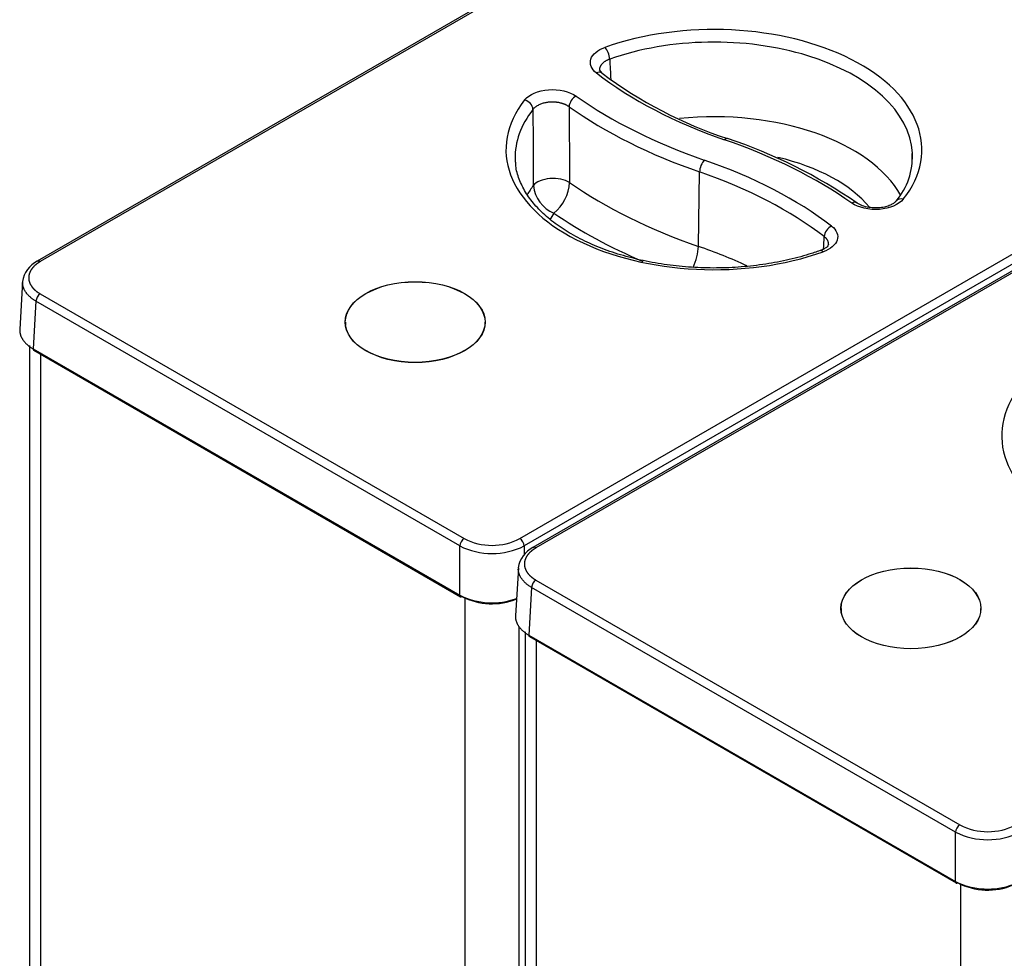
# Model space of a CAD drawing. Header units: millimetres. Extents: x 0 to 287, y 0 to 200.
# Tile 39 of 47: x 208 to 224, y 144 to 159. Entities that reach past the tile are written whole.
import ezdxf

# ---------------------------------------------------------------- set-up
doc = ezdxf.new("R2010")
doc.units = ezdxf.units.MM
doc.layers.add('130.652_BW4C_CTM', color=7, linetype='Continuous')
doc.layers.add('Standard', color=7, linetype='Continuous')

# ---------------------------------------------------------------- blocks, each defined once
blk = doc.blocks.new('SE3')
at = {"layer": '130.652_BW4C_CTM', "color": 7, "linetype": 'Continuous'}
for p, q in [((236.891, 171.711), (208.55, 155.348)), ((236.941, 171.706), (208.6, 155.343)), ((216.434, 150.82), (244.776, 167.183)), ((244.847, 167.063), (216.505, 150.7)), ((244.988, 167.037), (216.646, 150.673)), ((245.038, 167.032), (216.696, 150.668)), ((217.775, 158.419), (217.734, 158.472)), ((219.349, 155.593), (219.369, 156.807)), ((208.311, 155.018), (208.264, 154.24)), ((208.6, 154.817), (215.523, 150.82)), ((208.529, 154.697), (208.482, 153.92)), ((215.452, 150.7), (208.529, 154.697)), ((213.583, 154.355), (213.583, 154.309)), ((215.864, 154.309), (215.864, 154.355)), ((208.422, 153.972), (208.422, 143.777)), ((208.482, 153.92), (215.452, 149.896)), ((208.492, 153.896), (215.462, 149.871)), ((208.603, 153.831), (208.603, 143.519)), ((215.452, 149.896), (215.452, 150.7)), ((216.505, 150.7), (216.505, 150.556)), ((216.408, 150.343), (216.361, 149.566)), ((216.696, 150.142), (223.619, 146.145)), ((216.625, 150.023), (216.578, 149.245)), ((223.548, 146.025), (216.625, 150.023)), ((215.54, 139.514), (215.54, 149.854)), ((221.679, 149.681), (221.679, 149.634)), ((223.96, 149.634), (223.96, 149.681)), ((216.417, 149.386), (216.417, 139.531)), ((216.518, 149.298), (216.518, 139.103)), ((216.578, 149.245), (223.548, 145.221)), ((216.589, 149.221), (223.559, 145.197)), ((216.7, 149.157), (216.7, 138.845)), ((223.548, 145.221), (223.548, 146.025)), ((223.636, 134.84), (223.636, 145.179))]:
    blk.add_line(p, q, dxfattribs=at)
for centre, radius, start, end in [((222.08, 164.189), 7.199, 233.275, 251.7554), ((217.136, 149.299), 8.491, 55.5358, 71.5272), ((221.75, 157.046), 1.093, 319.2726, 3.3548), ((216.527, 156.684), 0.72, 310.0487, 356.0983), ((217.2, 156.64), 0.549, 185.6937, 247.5248), ((208.742, 154.958), 0.435, 116.2576, 172.1898), ((215.978, 151.766), 1.189, 243.7205, 296.2795), ((215.978, 151.715), 1.005, 243.0181, 296.9819), ((216.838, 150.284), 0.435, 116.2576, 172.1898), ((215.978, 150.956), 1.184, 243.6017, 290.0279), ((215.978, 150.839), 1.083, 243.0181, 291.9768), ((224.075, 147.092), 1.189, 243.7205, 296.2795), ((224.075, 147.04), 1.005, 243.0181, 296.9819), ((224.075, 146.282), 1.184, 243.6017, 290.6246), ((224.075, 146.164), 1.083, 243.0181, 292.6174)]:
    blk.add_arc(centre, radius, start, end, dxfattribs=at)
for centre, major_axis, ratio, start_param, end_param in [((219.602, 157.172), (-3.396, 0), 0.57735, 2.716357, 5.264413), ((219.602, 157.053), (-3.246, 0), 0.57735, 3.177349, 5.264413), ((217.821, 158.719), (-0.05, 0.141), 0.428181, 4.045529, 5.590146), ((217.683, 158.301), (-0.092, -0.119), 0.654096, 3.14297, 4.00996), ((223.501, 160.933), (-7.263, 0), 0.57735, 0.641665, 1.032356), ((219.602, 157.172), (3.396, 0), 0.57735, 2.71539, 5.265639), ((216.51, 157.86), (-0.118, 0.093), 0.743455, 3.696835, 5.241451), ((217.353, 157.923), (-0.087, -0.122), 0.633151, 3.983482, 5.528098), ((223.531, 160.95), (-7.967, 0), 0.57735, 0.683372, 1.032356), ((219.602, 157.053), (3.246, 0), 0.57735, 2.71539, 3.16011), ((1299.414, -293.64), (-776.801, 1138.047), 0.662821, 0.776123, 0.777189), ((1603.383, -288.908), (-1079.78, 1209.172), 0.718858, 0.683931, 0.684836), ((223.531, 160.831), (-8.117, 0), 0.57735, 0.683372, 1.032356), ((219.602, 155.857), (-3.208, 0), 0.57735, 3.453538, 4.888555), ((219.777, 157.211), (-0.049, -0.142), 0.418697, 3.141137, 3.830586), ((215.691, 153.384), (7.967, 0), 0.57735, 0.686457, 1.032356), ((219.602, 157.053), (-3.246, 0), 0.57735, 3.123075, 3.177349), ((219.602, 157.053), (3.246, 0), 0.57735, 3.16011, 3.201903), ((219.445, 156.878), (-0.049, -0.142), 0.418697, 3.830586, 5.375202), ((215.721, 153.401), (7.263, 0), 0.57735, 0.645277, 1.032356), ((219.602, 155.539), (-2.808, 0), 0.57735, 3.582778, 4.330831), ((215.721, 153.282), (7.113, 0), 0.57735, 0.645277, 1.032356), ((216.975, 156.514), (-0.35, -0.003), 0.536028, 3.82815, 5.873375), ((223.531, 159.635), (-8.156, 0), 0.57735, 0.690722, 1.032356), ((219.602, 155.857), (3.208, 0), 0.57735, -3.546114, -3.458363), ((221.854, 156.177), (-0.086, -0.123), 0.631557, 3.138855, 3.981606), ((222.696, 156.241), (0.118, -0.093), 0.743781, 2.098931, 3.156896), ((219.602, 155.539), (2.808, 0), 0.57735, -3.516862, -3.446591), ((223.531, 159.317), (-8.555, 0), 0.57735, 0.700436, 0.933871), ((221.524, 155.8), (-0.091, -0.119), 0.652326, 4.007584, 5.5522), ((-2203.167, 1099.41), (1952.4, -2054.983), 0.701606, 0.590699, 0.590788), ((219.144, 155.403), (0.13, 0.378), 0.418697, 4.438821, 5.375202), ((215.721, 152.086), (7.074, 0), 0.57735, 0.896135, 1.032356), ((221.387, 155.381), (0.05, -0.141), 0.429033, 2.448181, 3.143519), ((208.6, 155.261), (0.05, -0.0866), 0.57735, 2.356195, 3.142143), ((208.6, 154.735), (-0.05, -0.0866), 0.57735, 3.926991, 5.462881), ((208.517, 153.939), (0.025, 0.0433), 0.57735, 2.321288, 3.141593), ((227.699, 152.498), (3.396, 0), 0.57735, 2.71539, 5.265639), ((215.523, 150.738), (-0.05, -0.0866), 0.57735, 3.926991, 5.462881), ((216.434, 150.738), (0.05, -0.0866), 0.57735, 0.820305, 2.356195), ((216.696, 150.587), (0.05, -0.0866), 0.57735, 2.356195, 3.142143), ((216.696, 150.061), (-0.05, -0.0866), 0.57735, 3.926991, 5.462881), ((215.487, 149.915), (0.025, 0.0433), 0.57735, 2.321288, 3.141593), ((215.487, 149.915), (0.025, 0.0433), 0.57735, 3.141593, 3.926991), ((216.614, 149.264), (0.025, 0.0433), 0.57735, 2.321288, 3.141593), ((223.619, 146.063), (-0.05, -0.0866), 0.57735, 3.926991, 5.462881), ((223.584, 145.24), (0.025, 0.0433), 0.57735, 2.321288, 3.141593), ((223.584, 145.24), (0.025, 0.0433), 0.57735, 3.141593, 3.926991)]:
    blk.add_ellipse(centre, major_axis=major_axis, ratio=ratio, start_param=start_param, end_param=end_param, dxfattribs=at)
for centre, major_axis in [((214.723, 154.355), (1.143, 0)), ((214.723, 154.355), (-1.141, 0)), ((222.82, 149.681), (1.143, 0)), ((222.82, 149.681), (-1.141, 0))]:
    blk.add_ellipse(centre, major_axis=major_axis, ratio=0.57735, dxfattribs=at)
for points, degree, knots in [([(217.683, 158.423), (217.6, 158.487), (217.567, 158.572), (217.618, 158.728), (217.704, 158.8), (217.821, 158.842)], 3, [0, 0, 0, 0, 0.5, 0.5, 1, 1, 1, 1]), ([(217.9, 158.649), (217.895, 158.647), (217.884, 158.643), (217.869, 158.636), (217.854, 158.629), (217.839, 158.622), (217.825, 158.613), (217.812, 158.605), (217.799, 158.595), (217.787, 158.585), (217.776, 158.574), (217.767, 158.563), (217.758, 158.552), (217.751, 158.54), (217.744, 158.528), (217.74, 158.515), (217.736, 158.503), (217.734, 158.49), (217.734, 158.479), (217.734, 158.473), (217.734, 158.471)], 3, [0, 0, 0, 0, 0.0321415, 0.0649939, 0.0985314, 0.1327231, 0.1675322, 0.2029166, 0.2388289, 0.2752163, 0.3120211, 0.3491812, 0.3866306, 0.4242999, 0.4621172, 0.500009, 0.5379007, 0.5757177, 0.6133866, 0.6325819, 0.6325819, 0.6325819, 0.6325819]), ([(216.51, 157.983), (216.581, 158.073), (216.732, 158.137), (217.071, 158.162), (217.245, 158.122), (217.353, 158.046)], 3, [0, 0, 0, 0, 0.5, 0.5, 1, 1, 1, 1]), ([(217.237, 157.872), (217.233, 157.874), (217.225, 157.88), (217.212, 157.888), (217.198, 157.896), (217.184, 157.903), (217.169, 157.91), (217.153, 157.916), (217.137, 157.922), (217.121, 157.927), (217.105, 157.931), (217.088, 157.935), (217.072, 157.939), (217.055, 157.942), (217.039, 157.944), (217.022, 157.946), (217.007, 157.947), (216.991, 157.948), (216.976, 157.949), (216.961, 157.949), (216.947, 157.949), (216.934, 157.948), (216.916, 157.947), (216.895, 157.945), (216.868, 157.941), (216.84, 157.936), (216.812, 157.928), (216.784, 157.919), (216.756, 157.908), (216.729, 157.895), (216.705, 157.881), (216.682, 157.864), (216.662, 157.847), (216.652, 157.834), (216.647, 157.828)], 3, [0, 0, 0, 0, 0.026199, 0.052519, 0.078903, 0.105291, 0.131621, 0.157833, 0.183864, 0.209655, 0.235146, 0.260279, 0.285001, 0.309259, 0.333006, 0.356198, 0.378793, 0.400756, 0.422054, 0.442659, 0.462546, 0.481697, 0.500093, 0.535849, 0.574296, 0.615283, 0.658605, 0.704004, 0.75117, 0.799746, 0.849338, 0.899527, 0.949887, 1, 1, 1, 1]), ([(221.336, 155.523), (221.27, 155.5), (221.105, 155.444), (220.787, 155.36), (220.401, 155.291), (220, 155.248), (219.593, 155.234), (219.186, 155.249), (218.786, 155.293), (218.398, 155.365), (218.03, 155.463), (217.688, 155.586), (217.375, 155.732), (217.099, 155.897), (216.861, 156.079), (216.667, 156.273), (216.517, 156.478), (216.418, 156.688), (216.368, 156.85), (216.366, 156.931), (216.366, 156.947)], 3, [0, 0, 0, 0, 0.031258, 0.090982, 0.150794, 0.210661, 0.270564, 0.330478, 0.390375, 0.450228, 0.510013, 0.569708, 0.629295, 0.688773, 0.74817, 0.807555, 0.867071, 0.927011, 0.987795, 1, 1, 1, 1]), ([(222.696, 156.363), (222.626, 156.273), (222.475, 156.209), (222.137, 156.183), (221.962, 156.223), (221.854, 156.299)], 3, [0, 0, 0, 0, 0.5, 0.5, 1, 1, 1, 1]), ([(222.577, 156.331), (222.567, 156.321), (222.548, 156.301), (222.497, 156.27), (222.428, 156.243), (222.34, 156.223), (222.237, 156.216), (222.128, 156.226), (222.021, 156.253), (221.97, 156.282), (221.941, 156.299)], 3, [0, 0, 0, 0, 0.09565, 0.199273, 0.311531, 0.43285, 0.563639, 0.701584, 0.846891, 1, 1, 1, 1]), ([(221.524, 155.923), (221.607, 155.859), (221.641, 155.774), (221.59, 155.618), (221.505, 155.546), (221.387, 155.504)], 3, [0, 0, 0, 0, 0.5, 0.5, 1, 1, 1, 1]), ([(221.474, 155.625), (221.474, 155.627), (221.474, 155.633), (221.474, 155.644), (221.472, 155.656), (221.468, 155.668), (221.464, 155.68), (221.458, 155.692), (221.451, 155.703), (221.443, 155.714), (221.435, 155.724), (221.425, 155.734), (221.415, 155.743), (221.407, 155.749), (221.404, 155.752)], 3, [0.5937535, 0.5937535, 0.5937535, 0.5937535, 0.6134057, 0.6508597, 0.6880232, 0.7248301, 0.761218, 0.7971293, 0.8325109, 0.8673152, 0.9015002, 0.9350292, 0.967871, 1, 1, 1, 1]), ([(221.474, 155.626), (221.467, 155.607), (221.457, 155.583), (221.399, 155.548), (221.361, 155.532), (221.337, 155.523)], 3, [0, 0, 0, 0, 0.479733, 0.733545, 1, 1, 1, 1]), ([(208.6, 155.343), (208.555, 155.317), (208.519, 155.287), (208.484, 155.256), (208.46, 155.222), (208.435, 155.188), (208.423, 155.152), (208.411, 155.116), (208.411, 155.08), (208.411, 155.043), (208.423, 155.007), (208.435, 154.971), (208.46, 154.937), (208.484, 154.904), (208.519, 154.873), (208.555, 154.843), (208.6, 154.817)], 2, [0, 0, 0, 0.125, 0.125, 0.25, 0.25, 0.375, 0.375, 0.5, 0.5, 0.625, 0.625, 0.75, 0.75, 0.875, 0.875, 1, 1, 1]), ([(208.529, 154.697), (208.523, 154.701), (208.511, 154.708), (208.494, 154.719), (208.478, 154.73), (208.462, 154.742), (208.447, 154.754), (208.433, 154.766), (208.419, 154.778), (208.406, 154.791), (208.394, 154.804), (208.383, 154.817), (208.372, 154.831), (208.363, 154.844), (208.354, 154.858), (208.346, 154.872), (208.338, 154.886), (208.332, 154.901), (208.326, 154.915), (208.321, 154.929), (208.318, 154.944), (208.315, 154.959), (208.312, 154.973), (208.311, 154.988), (208.311, 154.998), (208.311, 155.003)], 3, [0, 0, 0, 0, 0.0217453, 0.0434898, 0.0652335, 0.0869765, 0.1087187, 0.1304603, 0.1522012, 0.1739415, 0.1956813, 0.2174206, 0.2391593, 0.2608976, 0.2826355, 0.304373, 0.3261102, 0.3478471, 0.3695837, 0.3913201, 0.4130563, 0.4347924, 0.4565283, 0.4782642, 0.5, 0.5, 0.5, 0.5]), ([(208.264, 154.239), (208.264, 154.235), (208.264, 154.225), (208.264, 154.21), (208.265, 154.196), (208.268, 154.181), (208.271, 154.166), (208.274, 154.152), (208.279, 154.137), (208.285, 154.123), (208.291, 154.109), (208.299, 154.095), (208.307, 154.081), (208.316, 154.067), (208.325, 154.053), (208.336, 154.04), (208.347, 154.027), (208.359, 154.014), (208.372, 154.001), (208.386, 153.988), (208.4, 153.976), (208.415, 153.964), (208.431, 153.953), (208.447, 153.941), (208.464, 153.93), (208.476, 153.923), (208.482, 153.92)], 3, [0.4784295, 0.4784295, 0.4784295, 0.4784295, 0.5, 0.5217353, 0.5434706, 0.5652061, 0.5869416, 0.6086774, 0.6304133, 0.6521495, 0.673886, 0.6956229, 0.7173602, 0.7390979, 0.760836, 0.7825747, 0.804314, 0.8260539, 0.8477944, 0.8695356, 0.8912776, 0.9130203, 0.9347639, 0.9565083, 0.9782537, 1, 1, 1, 1]), ([(216.696, 150.668), (216.651, 150.643), (216.616, 150.612), (216.58, 150.582), (216.556, 150.548), (216.532, 150.514), (216.519, 150.478), (216.507, 150.442), (216.507, 150.405), (216.507, 150.369), (216.519, 150.333), (216.532, 150.297), (216.556, 150.263), (216.58, 150.229), (216.616, 150.199), (216.651, 150.168), (216.696, 150.142)], 2, [0, 0, 0, 0.125, 0.125, 0.25, 0.25, 0.375, 0.375, 0.5, 0.5, 0.625, 0.625, 0.75, 0.75, 0.875, 0.875, 1, 1, 1]), ([(216.625, 150.023), (216.619, 150.026), (216.607, 150.033), (216.59, 150.044), (216.574, 150.056), (216.558, 150.067), (216.543, 150.079), (216.529, 150.091), (216.515, 150.104), (216.503, 150.117), (216.49, 150.13), (216.479, 150.143), (216.469, 150.156), (216.459, 150.17), (216.45, 150.184), (216.442, 150.198), (216.435, 150.212), (216.428, 150.226), (216.423, 150.241), (216.418, 150.255), (216.414, 150.27), (216.411, 150.284), (216.409, 150.299), (216.407, 150.313), (216.407, 150.323), (216.407, 150.328)], 3, [0, 0, 0, 0, 0.0217453, 0.0434898, 0.0652335, 0.0869765, 0.1087187, 0.1304603, 0.1522012, 0.1739415, 0.1956813, 0.2174206, 0.2391593, 0.2608976, 0.2826355, 0.304373, 0.3261102, 0.3478471, 0.3695837, 0.3913201, 0.4130563, 0.4347924, 0.4565283, 0.4782642, 0.5, 0.5, 0.5, 0.5]), ([(216.361, 149.565), (216.36, 149.56), (216.36, 149.55), (216.36, 149.536), (216.362, 149.521), (216.364, 149.506), (216.367, 149.492), (216.371, 149.477), (216.376, 149.463), (216.381, 149.449), (216.388, 149.434), (216.395, 149.42), (216.403, 149.406), (216.412, 149.392), (216.422, 149.379), (216.432, 149.365), (216.443, 149.352), (216.456, 149.339), (216.468, 149.326), (216.482, 149.314), (216.496, 149.302), (216.511, 149.29), (216.527, 149.278), (216.543, 149.267), (216.56, 149.256), (216.572, 149.249), (216.578, 149.245)], 3, [0.4784295, 0.4784295, 0.4784295, 0.4784295, 0.5, 0.5217353, 0.5434706, 0.5652061, 0.5869416, 0.6086774, 0.6304133, 0.6521495, 0.673886, 0.6956229, 0.7173602, 0.7390979, 0.760836, 0.7825747, 0.804314, 0.8260539, 0.8477944, 0.8695356, 0.8912776, 0.9130203, 0.9347639, 0.9565083, 0.9782537, 1, 1, 1, 1])]:
    blk.add_open_spline(points, degree=degree, knots=knots, dxfattribs=at)
blk.add_open_spline([(217.9, 158.649), (217.906, 158.538), (217.911, 158.427), (217.917, 158.317)], degree=3, dxfattribs=at)

msp = doc.modelspace()

# ---------------------------------------------------------------- block references
at = {"layer": 'Standard'}
msp.add_blockref('SE3', (0, 0), dxfattribs=at)

doc.saveas('drawing.dxf')
